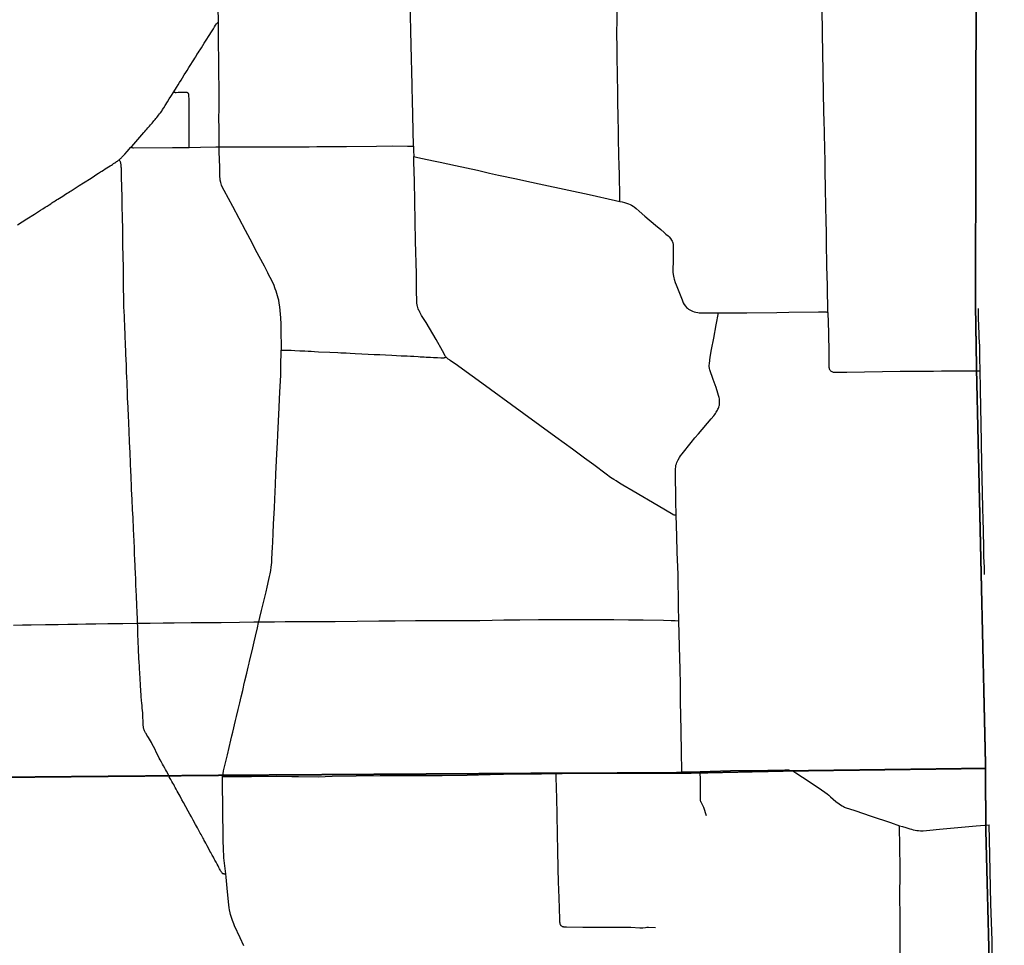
# Model space of a CAD drawing. Header units: feet. Extents: x 2113747 to 2516209, y 960708 to 1356798.
# Tile 88 of 92: x 2363337 to 2380505, y 1192273 to 1208400. Entities that reach past the tile are written whole.
import ezdxf

# ---------------------------------------------------------------- set-up
doc = ezdxf.new("R2010")
doc.units = ezdxf.units.FT
doc.header["$LTSCALE"] = 20
doc.header["$MEASUREMENT"] = 0
doc.linetypes.add('OhDOT_USTN3', pattern=[0.22, 0.165, -0.055])
for name, color, linetype in [('GM_X_Adjacent_County', 251, 'OhDOT_USTN3'), ('GM_X_County', 251, 'OhDOT_USTN3'), ('GM_X_County_Road', 3, 'Continuous'), ('GM_X_Township', 251, 'OhDOT_USTN3'), ('GM_X_Township_Road', 4, 'Continuous'), ('GM_X_Township_Subdivision', 4, 'Continuous')]:
    doc.layers.add(name, color=color, linetype=linetype)

msp = doc.modelspace()

# ---------------------------------------------------------------- linework, layer by layer
at = {"layer": 'GM_X_Adjacent_County', "flags": 128}
msp.add_lwpolyline([(2484046, 1279851), (2487984, 1279948), (2488245, 1279956), (2489951, 1280020), (2497406, 1280301), (2508226, 1280716), (2508400, 1280722), (2511362, 1280834), (2511402, 1278992), (2511651, 1267387), (2511802, 1260388), (2511853, 1258032), (2511912, 1255330), (2511951, 1253456), (2512010, 1250592), (2512101, 1246172), (2512230, 1239911), (2512292, 1236891), (2512353, 1234371), (2512465, 1230387), (2512571, 1226651), (2512594, 1225202), (2512630, 1223723), (2512651, 1222857), (2512655, 1222660), (2512653, 1222387), (2512690, 1221236), (2512712, 1220325), (2512903, 1212315), (2513077, 1204484), (2513180, 1199820), (2513219, 1198046), (2513416, 1189169), (2513462, 1187239), (2513501, 1185556), (2513514, 1184984), (2513530, 1184327), (2513546, 1183622), (2513555, 1183225), (2513567, 1182726), (2513578, 1182260), (2513588, 1181821), (2513593, 1181627), (2513617, 1180939), (2513628, 1180521), (2513670, 1179740), (2513676, 1179494), (2513699, 1179041), (2513739, 1174780), (2513796, 1172613), (2513885, 1169327), (2513930, 1167379), (2513942, 1166454), (2513947, 1166127), (2513953, 1165987), (2514002, 1164246), (2514041, 1162151), (2514063, 1161131), (2514138, 1157427), (2514238, 1151848), (2514283, 1149331), (2514318, 1147339), (2510324, 1147267), (2506689, 1147200), (2506258, 1147195), (2500522, 1147082), (2496768, 1147012), (2496130, 1147000), (2495470, 1146984), (2492871, 1146938), (2489784, 1146884), (2488775, 1146866), (2487813, 1146848), (2487526, 1146842), (2486294, 1146820), (2485346, 1146802), (2481592, 1146776), (2481240, 1146773), (2480562, 1146753), (2479591, 1146751), (2479217, 1146735), (2477862, 1146726), (2477431, 1146718), (2477075, 1146717), (2476719, 1146718), (2475598, 1146706), (2475461, 1146714), (2474029, 1146683), (2472669, 1146652), (2471852, 1146646), (2471569, 1146639), (2471535, 1146638), (2471501, 1146638), (2471224, 1146630), (2470854, 1146632), (2470658, 1146630), (2470516, 1146626), (2469250, 1146608), (2468903, 1146602), (2468501, 1146594), (2461815, 1146508), (2461446, 1146481), (2459610, 1146457), (2456023, 1146410), (2454902, 1146395), (2454737, 1146393), (2454401, 1146388), (2454115, 1146384), (2453860, 1146380), (2452179, 1146359), (2450952, 1146363), (2450451, 1146366), (2450051, 1146346), (2449776, 1146343), (2449101, 1146335), (2445581, 1146287), (2444666, 1146263), (2444274, 1146267), (2443037, 1146236), (2442911, 1146233), (2439879, 1146170), (2434890, 1146115), (2433884, 1146098), (2431940, 1146079), (2431501, 1146076), (2430211, 1146047), (2421201, 1145935), (2418971, 1145882), (2418652, 1145879), (2418494, 1145897), (2413179, 1145801), (2412897, 1145794), (2407758, 1145683), (2403523, 1145588), (2398484, 1145471), (2393911, 1145372), (2391157, 1145315), (2390674, 1145305), (2390179, 1145300), (2388382, 1145259), (2383055, 1145188), (2382496, 1145180), (2381158, 1145150), (2381034, 1152023), (2381026, 1152330), (2380892, 1156694), (2380878, 1157552), (2380824, 1161039), (2380824, 1161382), (2380771, 1165044), (2380746, 1166807), (2380682, 1170163), (2380463, 1181823), (2380419, 1184193), (2380412, 1186569), (2380359, 1187412), (2380181, 1194352), (2380179, 1195356), (2380022, 1202249), (2380003, 1203413), (2380014, 1209139), (2379833, 1216178), (2379742, 1219374), (2379735, 1219826), (2379690, 1223029), (2379605, 1226364), (2379498, 1231510), (2379428, 1236058), (2379404, 1237933), (2379296, 1246319), (2379253, 1249553), (2379228, 1251500), (2378972, 1263471), (2378866, 1269735), (2378873, 1270911), (2378754, 1276290), (2378707, 1279034), (2386863, 1279126), (2391602, 1279179), (2395356, 1279222), (2405728, 1279339), (2405824, 1279340), (2411190, 1279400), (2413131, 1279426), (2415745, 1279455), (2423663, 1279533), (2431554, 1279611), (2434345, 1279639), (2436880, 1279651), (2440308, 1279667), (2444698, 1279689), (2448154, 1279679), (2451685, 1279695), (2455533, 1279713), (2458209, 1279725), (2458287, 1279726), (2465937, 1279754), (2471340, 1279774), (2476122, 1279790), (2478782, 1279799), (2482992, 1279825), (2484046, 1279851)], dxfattribs=at)
at = {"layer": 'GM_X_County', "flags": 128}
msp.add_lwpolyline([(2353397, 1222451), (2356858, 1222526), (2358764, 1222568), (2364180, 1222723), (2365829, 1222755), (2369645, 1222836), (2372194, 1222881), (2374472, 1222924), (2379690, 1223029), (2379735, 1219826), (2379742, 1219374), (2379833, 1216178), (2380014, 1209139), (2380003, 1203413), (2380022, 1202249), (2380179, 1195356), (2380181, 1194352), (2380359, 1187412), (2380412, 1186569), (2380419, 1184193), (2380463, 1181823), (2380682, 1170163), (2380746, 1166807), (2380771, 1165044), (2380824, 1161382), (2380824, 1161039), (2380878, 1157552), (2380892, 1156694), (2381026, 1152330), (2381034, 1152023), (2381158, 1145150), (2381235, 1140057), (2381269, 1137568), (2381334, 1132856), (2381336, 1132676), (2381343, 1132210), (2381380, 1130882), (2381388, 1130504), (2381409, 1129491), (2381422, 1128859), (2381524, 1123853), (2381544, 1122872), (2381624, 1118858), (2381679, 1116097), (2382044, 1104151), (2382074, 1096083), (2382125, 1091787), (2380307, 1091766), (2379221, 1091753), (2378988, 1091751), (2374063, 1091696), (2368829, 1091637), (2365146, 1091594), (2364291, 1091584), (2363494, 1091575), (2360811, 1091544), (2360599, 1091542), (2358848, 1091522), (2355371, 1091477), (2352195, 1091435), (2348514, 1091386), (2345661, 1091348), (2342697, 1091308), (2341799, 1091296), (2335157, 1091206), (2333216, 1091180), (2331837, 1091161), (2328725, 1091118), (2328615, 1091117), (2326938, 1091094), (2326732, 1091091), (2324108, 1091056), (2318107, 1090974), (2313863, 1090917), (2307056, 1090903), (2301402, 1090840), (2299895, 1090831), (2299145, 1090827), (2298147, 1090820), (2294565, 1090800), (2294190, 1090795), (2291695, 1090779), (2287536, 1090733), (2283974, 1090692), (2281184, 1090660), (2280571, 1090646), (2279737, 1090638), (2276111, 1090564), (2275965, 1090561), (2275354, 1090544), (2275300, 1090545), (2274067, 1090515), (2274049, 1092053), (2274045, 1093010), (2274019, 1094549), (2274003, 1096382), (2273944, 1101977), (2273923, 1103969), (2273928, 1105260), (2273895, 1107881), (2273890, 1108659), (2273892, 1109492), (2273890, 1109708), (2273889, 1109866), (2273885, 1110318), (2273884, 1110420), (2273881, 1110748), (2273878, 1111173), (2273872, 1111794), (2273868, 1112294), (2273861, 1113069), (2273860, 1113281), (2273857, 1113575), (2273857, 1113636), (2273852, 1114201), (2273851, 1114281), (2273848, 1114656), (2273845, 1115019), (2273878, 1116829), (2273877, 1118817), (2273859, 1119170), (2273866, 1121327), (2273809, 1124393), (2273800, 1125028), (2273794, 1125938), (2273794, 1126045), (2273791, 1126395), (2273784, 1127599), (2273782, 1127896), (2273782, 1128013), (2273776, 1128908), (2273762, 1131307), (2273735, 1134958), (2273727, 1137672), (2273708, 1143906), (2273707, 1144117), (2273652, 1147706), (2273648, 1148193), (2273645, 1148717), (2273636, 1149823), (2273632, 1150488), (2273596, 1155295), (2273585, 1158808), (2273560, 1160546), (2273539, 1163372), (2273486, 1167056), (2273465, 1168621), (2273462, 1168895), (2273426, 1173044), (2273428, 1173104), (2273415, 1174720), (2273392, 1176176), (2273394, 1176620), (2273384, 1177023), (2273358, 1177776), (2273351, 1179125), (2273359, 1179654), (2273321, 1182083), (2273216, 1187364), (2273164, 1190519), (2273176, 1191453), (2273228, 1192712), (2273152, 1195400), (2273193, 1198453), (2273071, 1206556), (2272991, 1215563), (2272975, 1216501), (2272977, 1217406), (2272968, 1218487), (2272962, 1219225), (2272959, 1219527), (2272955, 1219996), (2272952, 1220381), (2272949, 1220734), (2272946, 1221095), (2272941, 1221646), (2274226, 1221624), (2276584, 1221584), (2279436, 1221567), (2287284, 1221586), (2287634, 1221587), (2288155, 1221588), (2289133, 1221589), (2291838, 1221592), (2294724, 1221588), (2295595, 1221591), (2298613, 1221605), (2299175, 1221609), (2303374, 1221676), (2308426, 1221766), (2313088, 1221841), (2315600, 1221874), (2319071, 1221920), (2326584, 1222061), (2327982, 1222076), (2333341, 1222133), (2335682, 1222157), (2338510, 1222201), (2341239, 1222245), (2343737, 1222286), (2344324, 1222288), (2349300, 1222361), (2350843, 1222395), (2353397, 1222451)], dxfattribs=at)
at = {"layer": 'GM_X_County_Road', "flags": 128}
for points in [[(2366802, 1208360), (2366800, 1208619), (2366797, 1208826), (2366794, 1208883)], [(2366025, 1207145), (2366070, 1207217), (2366101, 1207266), (2366126, 1207306), (2366151, 1207347), (2366174, 1207385), (2366207, 1207438), (2366233, 1207479), (2366255, 1207514), (2366288, 1207567), (2366320, 1207617), (2366349, 1207664), (2366373, 1207702), (2366389, 1207728), (2366406, 1207756), (2366428, 1207791), (2366448, 1207823), (2366466, 1207851), (2366482, 1207876), (2366505, 1207912), (2366529, 1207951), (2366554, 1207990), (2366591, 1208046), (2366639, 1208123), (2366679, 1208186), (2366714, 1208241), (2366734, 1208275), (2366752, 1208306), (2366768, 1208331), (2366773, 1208337), (2366778, 1208342), (2366793, 1208353), (2366802, 1208360)], [(2366814, 1206183), (2366814, 1206271), (2366816, 1206390), (2366814, 1206514), (2366811, 1206671), (2366815, 1206861), (2366814, 1207006), (2366813, 1207210), (2366811, 1207476), (2366808, 1207711), (2366804, 1207980), (2366804, 1208116), (2366803, 1208200), (2366802, 1208360)], [(2365277, 1206177), (2365290, 1206192), (2365502, 1206433), (2365520, 1206454), (2365537, 1206473), (2365555, 1206494), (2365573, 1206515), (2365588, 1206532), (2365602, 1206547), (2365621, 1206569), (2365648, 1206600), (2365665, 1206620), (2365679, 1206636), (2365689, 1206647), (2365700, 1206660), (2365713, 1206677), (2365728, 1206696), (2365745, 1206717), (2365760, 1206736), (2365776, 1206758), (2365791, 1206779), (2365813, 1206809), (2365830, 1206835), (2365850, 1206865), (2365876, 1206904), (2365915, 1206969), (2365946, 1207019), (2365974, 1207063), (2366025, 1207145)], [(2365071, 1205960), (2365081, 1205968), (2365092, 1205978), (2365101, 1205986), (2365110, 1205994), (2365119, 1206003), (2365130, 1206014), (2365149, 1206034), (2365171, 1206058), (2365213, 1206106), (2365277, 1206177)], [(2367899, 1202645), (2367900, 1202655), (2367900, 1202775), (2367899, 1202890), (2367894, 1203093), (2367890, 1203208), (2367887, 1203267), (2367881, 1203335), (2367873, 1203400), (2367863, 1203464), (2367853, 1203512), (2367843, 1203550), (2367832, 1203591), (2367821, 1203629), (2367807, 1203672), (2367793, 1203713), (2367766, 1203786), (2367746, 1203828), (2367728, 1203866), (2367706, 1203910), (2367684, 1203950), (2367664, 1203988), (2367604, 1204105), (2367451, 1204391), (2367394, 1204498), (2367272, 1204726), (2367053, 1205144), (2366905, 1205422), (2366876, 1205477), (2366859, 1205520), (2366844, 1205563), (2366835, 1205603), (2366830, 1205689), (2366826, 1205846), (2366823, 1205947), (2366814, 1206117), (2366814, 1206183)], [(2363302, 1204826), (2363463, 1204928), (2363593, 1205010), (2363703, 1205080), (2363743, 1205106), (2363782, 1205131), (2363817, 1205154), (2363852, 1205176), (2363878, 1205194), (2363900, 1205207), (2363918, 1205219), (2363937, 1205231), (2363957, 1205244), (2363980, 1205259), (2364005, 1205274), (2364030, 1205290), (2364059, 1205308), (2364089, 1205328), (2364114, 1205344), (2364139, 1205359), (2364163, 1205375), (2364187, 1205390), (2364211, 1205405), (2364236, 1205421), (2364272, 1205444), (2364303, 1205464), (2364377, 1205511), (2364449, 1205557), (2364582, 1205642), (2364642, 1205680), (2364683, 1205707), (2364710, 1205724), (2364730, 1205737), (2364749, 1205749), (2364769, 1205762), (2364799, 1205781), (2364827, 1205799), (2364858, 1205819), (2364888, 1205837), (2364915, 1205854), (2364936, 1205868), (2364954, 1205880), (2364974, 1205893), (2364998, 1205909), (2365014, 1205920), (2365028, 1205929), (2365040, 1205937), (2365050, 1205944), (2365060, 1205951), (2365071, 1205960)], [(2374784, 1199766), (2374779, 1200012), (2374773, 1200526), (2374773, 1200553), (2374773, 1200578), (2374775, 1200602), (2374776, 1200614), (2374778, 1200626), (2374780, 1200636), (2374784, 1200650), (2374787, 1200661), (2374795, 1200685), (2374805, 1200709), (2374817, 1200734), (2374840, 1200772), (2374859, 1200800), (2374886, 1200836), (2375044, 1201032), (2375110, 1201112), (2375176, 1201187), (2375394, 1201446), (2375439, 1201501), (2375455, 1201521), (2375467, 1201537), (2375476, 1201550), (2375484, 1201562), (2375494, 1201579), (2375504, 1201596), (2375512, 1201612), (2375520, 1201630), (2375528, 1201652), (2375533, 1201670), (2375537, 1201685), (2375539, 1201698), (2375541, 1201715), (2375542, 1201729), (2375542, 1201742), (2375542, 1201763), (2375541, 1201777), (2375538, 1201794), (2375534, 1201816), (2375529, 1201834), (2375524, 1201854), (2375513, 1201892), (2375479, 1201992), (2375429, 1202134), (2375371, 1202299), (2375365, 1202322), (2375362, 1202335), (2375360, 1202347), (2375360, 1202359), (2375360, 1202373), (2375363, 1202408), (2375379, 1202522), (2375402, 1202651), (2375440, 1202854), (2375483, 1203084), (2375522, 1203294)], [(2367507, 1197908), (2367526, 1197987), (2367555, 1198108), (2367576, 1198197), (2367610, 1198337), (2367633, 1198429), (2367653, 1198515), (2367683, 1198647), (2367694, 1198701), (2367703, 1198743), (2367715, 1198804), (2367723, 1198863), (2367731, 1198940), (2367736, 1199009), (2367746, 1199212), (2367750, 1199294), (2367757, 1199454), (2367765, 1199612), (2367779, 1199897), (2367786, 1200044), (2367796, 1200303), (2367805, 1200487), (2367821, 1200831), (2367827, 1200942), (2367831, 1201028), (2367836, 1201168), (2367860, 1201643), (2367867, 1201790), (2367876, 1201908), (2367890, 1202207), (2367892, 1202359), (2367899, 1202645)], [(2374831, 1197927), (2374825, 1198181), (2374816, 1198741), (2374804, 1199119), (2374795, 1199401), (2374784, 1199766)], [(2366876, 1195213), (2366883, 1195258), (2366892, 1195310), (2366903, 1195359), (2366931, 1195475), (2366959, 1195593), (2367018, 1195849), (2367035, 1195920), (2367054, 1195989), (2367103, 1196190), (2367119, 1196257), (2367149, 1196379), (2367177, 1196496), (2367201, 1196600), (2367226, 1196714), (2367239, 1196769), (2367247, 1196806), (2367263, 1196882), (2367295, 1197016), (2367319, 1197118), (2367337, 1197190), (2367346, 1197223), (2367388, 1197401), (2367426, 1197559), (2367450, 1197660), (2367484, 1197804), (2367504, 1197895), (2367507, 1197908)], [(2374883, 1195294), (2374878, 1195654), (2374863, 1196314), (2374859, 1196479), (2374857, 1196821), (2374851, 1197081), (2374840, 1197477), (2374831, 1197927)], [(2366876, 1195213), (2366987, 1195213), (2367382, 1195214), (2367821, 1195217), (2368083, 1195216), (2368198, 1195215), (2368541, 1195211), (2368784, 1195220), (2369621, 1195229), (2369931, 1195234), (2370225, 1195233), (2370704, 1195232), (2371142, 1195240), (2371539, 1195249), (2372013, 1195259), (2372436, 1195263), (2372686, 1195267)], [(2372686, 1195267), (2372796, 1195268), (2373233, 1195276), (2373581, 1195280), (2373757, 1195281), (2373916, 1195283), (2374317, 1195284), (2374787, 1195292), (2374883, 1195294)], [(2374883, 1195294), (2375066, 1195296), (2375205, 1195300)], [(2375205, 1195300), (2375731, 1195318), (2376381, 1195324), (2376681, 1195330), (2376716, 1195329), (2376742, 1195328), (2376759, 1195325)], [(2376759, 1195325), (2376788, 1195320), (2376813, 1195311), (2376834, 1195299), (2376869, 1195280), (2376988, 1195204), (2377279, 1195008), (2377416, 1194910), (2377444, 1194888), (2377474, 1194862), (2377569, 1194781), (2377623, 1194738), (2377651, 1194719), (2377678, 1194702), (2377701, 1194689), (2377719, 1194681), (2377732, 1194675), (2377899, 1194620), (2378185, 1194524), (2378523, 1194410), (2378679, 1194354)], [(2366931, 1193517), (2366904, 1193748), (2366899, 1193799), (2366894, 1193849), (2366890, 1193921), (2366884, 1194136), (2366878, 1194648), (2366873, 1195107), (2366873, 1195144), (2366874, 1195181), (2366876, 1195213)], [(2378679, 1194354), (2378732, 1194341), (2378786, 1194326), (2378856, 1194304), (2378886, 1194295), (2378918, 1194287), (2378948, 1194280), (2378980, 1194274), (2379011, 1194271), (2379044, 1194269), (2379068, 1194269), (2379093, 1194270), (2379208, 1194279), (2379375, 1194298), (2379756, 1194331), (2380015, 1194354), (2380242, 1194374)], [(2367245, 1192266), (2367182, 1192402), (2367084, 1192615), (2367070, 1192646), (2367057, 1192678), (2367048, 1192703), (2367040, 1192724), (2367023, 1192777), (2367014, 1192809), (2367005, 1192841), (2366996, 1192890), (2366990, 1192928), (2366984, 1192977), (2366963, 1193205), (2366938, 1193459), (2366931, 1193517)]]:
    msp.add_lwpolyline(points, dxfattribs=at)
at = {"layer": 'GM_X_Township', "flags": 128}
for points in [[(2353397, 1222451), (2356858, 1222526), (2358764, 1222568), (2364180, 1222723), (2365829, 1222755), (2369645, 1222836), (2372194, 1222881), (2374472, 1222924), (2379690, 1223029), (2379735, 1219826), (2379742, 1219374), (2379833, 1216178), (2380014, 1209139), (2380003, 1203413), (2380022, 1202249), (2380179, 1195356), (2376656, 1195310), (2375116, 1195276), (2374836, 1195272), (2372692, 1195272), (2366875, 1195235), (2365880, 1195226), (2359057, 1195164), (2357966, 1195170), (2357548, 1195159), (2354856, 1195134), (2353908, 1195164), (2353892, 1195968), (2353885, 1196280), (2353880, 1196527), (2353876, 1196719), (2353851, 1197693), (2353833, 1198882), (2353829, 1198960), (2353831, 1199153), (2353819, 1199782), (2353821, 1200258), (2353808, 1201121), (2353792, 1201872), (2353781, 1202403), (2353645, 1208790), (2353657, 1209132), (2353654, 1209648), (2353508, 1216821), (2353397, 1222451)], [(2353908, 1195164), (2354856, 1195134), (2357548, 1195159), (2357966, 1195170), (2359057, 1195164), (2365880, 1195226), (2366875, 1195235), (2372692, 1195272), (2374836, 1195272), (2375116, 1195276), (2376656, 1195310), (2380179, 1195356), (2380181, 1194352), (2380359, 1187412), (2380375, 1186529), (2380419, 1184193), (2380463, 1181823), (2380682, 1170163), (2354256, 1169691), (2354064, 1181403), (2354040, 1184708), (2354011, 1187062), (2353946, 1190014), (2353908, 1195164)]]:
    msp.add_lwpolyline(points, dxfattribs=at)
at = {"layer": 'GM_X_Township_Road', "flags": 128}
for points in [[(2370202, 1206197), (2370185, 1207004), (2370179, 1207201), (2370178, 1207268), (2370166, 1207950), (2370148, 1208728), (2370145, 1208822), (2370138, 1209134)], [(2373799, 1205234), (2373800, 1205257), (2373800, 1205282), (2373799, 1205450), (2373797, 1205564), (2373796, 1205584), (2373793, 1205736), (2373791, 1205826), (2373789, 1205904), (2373786, 1205990), (2373770, 1206775), (2373770, 1206811), (2373769, 1206864), (2373767, 1206958), (2373765, 1207126), (2373761, 1207440), (2373757, 1207754), (2373756, 1207823), (2373754, 1207918), (2373752, 1208154), (2373753, 1208407), (2373742, 1208915), (2373743, 1209127), (2373743, 1209168)], [(2377426, 1203300), (2377426, 1203314), (2377420, 1203741), (2377415, 1203964), (2377413, 1204076), (2377410, 1204236), (2377407, 1204397), (2377402, 1204650), (2377397, 1204936), (2377394, 1205100), (2377388, 1205503), (2377384, 1205720), (2377379, 1205936), (2377374, 1206156), (2377368, 1206412), (2377362, 1206665), (2377361, 1206766), (2377353, 1207167), (2377346, 1207452), (2377340, 1207865), (2377335, 1208115), (2377333, 1208266), (2377324, 1208742)], [(2365277, 1206177), (2365286, 1206175), (2365300, 1206171), (2365308, 1206169), (2365316, 1206168), (2365324, 1206168), (2366001, 1206172), (2366295, 1206176)], [(2366295, 1206176), (2366490, 1206179), (2366756, 1206183)], [(2366756, 1206183), (2366775, 1206183), (2366814, 1206183)], [(2366814, 1206183), (2366998, 1206184), (2367220, 1206183), (2367669, 1206183), (2368026, 1206186), (2368384, 1206187), (2368516, 1206188), (2369033, 1206193), (2369558, 1206198), (2369834, 1206201), (2370099, 1206199), (2370202, 1206197)], [(2370202, 1206197), (2370205, 1206120), (2370210, 1206014)], [(2365393, 1197885), (2365391, 1197954), (2365386, 1198076), (2365381, 1198194), (2365374, 1198361), (2365365, 1198548), (2365362, 1198634), (2365355, 1198773), (2365352, 1198838), (2365349, 1198896), (2365345, 1198984), (2365340, 1199101), (2365337, 1199196), (2365331, 1199317), (2365322, 1199522), (2365314, 1199719), (2365307, 1199866), (2365299, 1200039), (2365289, 1200214), (2365286, 1200302), (2365282, 1200393), (2365280, 1200458), (2365277, 1200521), (2365271, 1200675), (2365263, 1200858), (2365254, 1201039), (2365245, 1201239), (2365240, 1201363), (2365233, 1201516), (2365228, 1201615), (2365227, 1201659), (2365224, 1201711), (2365220, 1201824), (2365217, 1201916), (2365212, 1202033), (2365209, 1202089), (2365206, 1202161), (2365202, 1202272), (2365198, 1202387), (2365191, 1202569), (2365189, 1202612), (2365187, 1202658), (2365185, 1202702), (2365183, 1202758), (2365181, 1202797), (2365179, 1202834), (2365178, 1202875), (2365176, 1202909), (2365175, 1202954), (2365173, 1203006), (2365170, 1203089), (2365166, 1203162), (2365163, 1203240), (2365159, 1203309), (2365156, 1203404), (2365154, 1203475), (2365153, 1203522), (2365152, 1203588), (2365150, 1203686), (2365149, 1203809), (2365147, 1203915), (2365145, 1204081), (2365142, 1204274), (2365138, 1204479), (2365133, 1204741), (2365129, 1204963), (2365125, 1205139), (2365122, 1205308), (2365119, 1205490), (2365115, 1205659), (2365110, 1205814), (2365109, 1205832), (2365109, 1205848), (2365107, 1205862), (2365106, 1205876), (2365103, 1205888), (2365101, 1205898), (2365099, 1205907), (2365096, 1205915), (2365093, 1205924), (2365089, 1205932), (2365084, 1205941), (2365078, 1205950), (2365071, 1205960)], [(2370210, 1206014), (2370258, 1206005), (2370334, 1205990), (2370580, 1205935), (2370669, 1205916)], [(2370773, 1202522), (2370769, 1202527), (2370764, 1202534), (2370758, 1202544), (2370710, 1202630), (2370597, 1202828), (2370422, 1203124), (2370346, 1203247), (2370326, 1203281), (2370314, 1203304), (2370306, 1203320), (2370299, 1203335), (2370286, 1203363), (2370278, 1203388), (2370273, 1203406), (2370269, 1203423), (2370267, 1203435), (2370264, 1203460), (2370262, 1203480), (2370261, 1203506), (2370259, 1203665), (2370254, 1203971), (2370240, 1204542), (2370234, 1204892), (2370221, 1205587), (2370212, 1205923), (2370210, 1206014)], [(2370669, 1205916), (2370938, 1205858), (2371319, 1205776), (2371529, 1205729), (2371687, 1205692), (2371998, 1205626), (2372179, 1205588), (2372477, 1205523), (2373265, 1205354), (2373725, 1205251), (2373799, 1205234)], [(2373799, 1205234), (2373840, 1205225), (2373884, 1205214), (2373919, 1205205), (2373953, 1205194), (2373980, 1205183), (2374005, 1205169), (2374033, 1205152), (2374054, 1205137), (2374086, 1205110), (2374136, 1205067), (2374238, 1204979), (2374425, 1204819), (2374514, 1204742), (2374572, 1204693), (2374605, 1204666), (2374643, 1204635), (2374661, 1204618), (2374686, 1204587), (2374704, 1204559), (2374714, 1204543), (2374719, 1204532), (2374725, 1204510), (2374731, 1204482), (2374733, 1204456), (2374734, 1204414), (2374733, 1204348), (2374729, 1204151), (2374728, 1204086), (2374727, 1204040), (2374728, 1204000), (2374730, 1203960), (2374735, 1203931), (2374741, 1203905), (2374749, 1203878), (2374767, 1203822), (2374783, 1203779), (2374886, 1203520), (2374908, 1203469), (2374925, 1203437), (2374944, 1203410), (2374963, 1203388), (2374980, 1203372), (2374998, 1203358), (2375020, 1203344), (2375043, 1203331), (2375067, 1203321), (2375098, 1203310), (2375127, 1203303), (2375159, 1203297), (2375185, 1203294), (2375201, 1203294), (2375285, 1203292), (2375324, 1203292), (2375393, 1203293), (2375522, 1203294)], [(2375522, 1203294), (2375719, 1203295), (2376014, 1203295), (2376539, 1203301), (2376748, 1203305), (2377264, 1203310), (2377381, 1203310), (2377399, 1203308), (2377411, 1203306), (2377426, 1203300)], [(2377426, 1203300), (2377438, 1202942), (2377443, 1202592), (2377447, 1202461), (2377448, 1202395), (2377448, 1202344), (2377450, 1202328), (2377453, 1202315), (2377459, 1202303), (2377466, 1202292), (2377475, 1202283), (2377486, 1202275), (2377500, 1202268), (2377519, 1202261), (2377544, 1202258), (2377569, 1202257), (2377758, 1202261), (2378692, 1202276), (2378878, 1202275), (2379271, 1202276), (2379409, 1202281), (2379776, 1202284), (2380045, 1202283), (2380085, 1202283)], [(2380085, 1202283), (2380081, 1202515), (2380079, 1202600), (2380076, 1202711), (2380069, 1202862), (2380067, 1202900), (2380066, 1202932), (2380061, 1203053), (2380060, 1203096), (2380058, 1203168), (2380054, 1203350), (2380056, 1203371)], [(2367899, 1202645), (2367911, 1202645), (2367961, 1202644), (2368006, 1202644), (2368073, 1202640), (2368136, 1202637), (2368222, 1202632), (2368307, 1202628), (2368369, 1202625), (2368420, 1202622), (2368475, 1202619), (2368548, 1202615), (2368745, 1202605), (2368882, 1202599), (2368939, 1202596), (2368983, 1202594), (2369032, 1202593), (2369100, 1202590), (2369185, 1202586), (2369302, 1202580), (2369411, 1202574), (2369519, 1202569), (2369615, 1202564), (2369716, 1202559), (2369827, 1202554), (2369909, 1202550), (2369986, 1202546), (2370047, 1202543), (2370092, 1202541), (2370150, 1202538), (2370207, 1202535), (2370287, 1202530), (2370320, 1202528), (2370345, 1202526), (2370387, 1202524), (2370424, 1202522), (2370460, 1202521), (2370501, 1202519), (2370553, 1202516), (2370574, 1202515), (2370599, 1202514), (2370622, 1202512), (2370679, 1202510), (2370725, 1202510), (2370736, 1202511), (2370744, 1202513), (2370755, 1202516), (2370773, 1202522)], [(2374784, 1199766), (2374768, 1199767), (2374761, 1199768), (2374757, 1199768), (2374754, 1199769), (2374746, 1199770), (2374739, 1199773), (2374734, 1199775), (2374727, 1199778), (2374471, 1199932), (2374032, 1200186), (2373853, 1200292), (2373797, 1200325), (2373736, 1200363), (2373694, 1200389), (2373637, 1200426), (2373563, 1200480), (2373349, 1200642), (2373184, 1200762), (2372975, 1200916), (2372688, 1201125), (2372128, 1201533), (2371334, 1202111), (2371123, 1202266), (2370972, 1202376), (2370841, 1202463), (2370829, 1202471), (2370818, 1202480), (2370810, 1202486), (2370801, 1202493), (2370790, 1202503), (2370785, 1202507), (2370782, 1202511), (2370777, 1202517), (2370773, 1202522)], [(2380162, 1198735), (2380157, 1198853), (2380151, 1199047), (2380150, 1199181), (2380142, 1199509), (2380139, 1199683), (2380133, 1199903), (2380126, 1200148), (2380116, 1200666), (2380102, 1201375), (2380097, 1201626), (2380089, 1201979), (2380085, 1202283)], [(2363229, 1197853), (2363387, 1197856), (2363537, 1197859), (2363788, 1197863), (2364008, 1197865), (2364174, 1197867), (2364346, 1197870), (2364489, 1197872), (2364664, 1197875), (2364875, 1197878), (2365135, 1197882), (2365393, 1197885)], [(2365393, 1197885), (2365611, 1197887), (2365837, 1197890), (2366028, 1197891), (2366327, 1197895), (2366610, 1197897), (2366852, 1197898), (2367170, 1197903), (2367418, 1197908), (2367471, 1197908), (2367507, 1197908)], [(2365878, 1195337), (2365867, 1195358), (2365845, 1195397), (2365828, 1195428), (2365810, 1195463), (2365789, 1195503), (2365772, 1195534), (2365748, 1195583), (2365725, 1195628), (2365691, 1195695), (2365649, 1195778), (2365635, 1195805), (2365618, 1195835), (2365603, 1195862), (2365585, 1195891), (2365573, 1195910), (2365557, 1195937), (2365541, 1195963), (2365532, 1195977), (2365524, 1195989), (2365519, 1195999), (2365513, 1196011), (2365506, 1196027), (2365503, 1196038), (2365500, 1196047), (2365498, 1196056), (2365496, 1196067), (2365494, 1196079), (2365492, 1196111), (2365488, 1196176), (2365485, 1196250), (2365482, 1196316), (2365478, 1196368), (2365475, 1196400), (2365472, 1196429), (2365470, 1196456), (2365467, 1196485), (2365458, 1196604), (2365456, 1196630), (2365453, 1196657), (2365451, 1196686), (2365449, 1196714), (2365447, 1196740), (2365446, 1196770), (2365444, 1196804), (2365442, 1196845), (2365440, 1196881), (2365437, 1196932), (2365433, 1197003), (2365431, 1197042), (2365429, 1197065), (2365427, 1197092), (2365425, 1197123), (2365424, 1197156), (2365422, 1197187), (2365419, 1197224), (2365417, 1197255), (2365414, 1197296), (2365412, 1197334), (2365411, 1197374), (2365409, 1197430), (2365407, 1197473), (2365406, 1197529), (2365403, 1197598), (2365400, 1197666), (2365397, 1197751), (2365395, 1197833), (2365393, 1197885)], [(2367507, 1197908), (2367521, 1197908), (2367574, 1197907), (2367782, 1197910), (2367964, 1197912), (2368116, 1197913), (2368394, 1197914), (2368836, 1197917), (2369223, 1197921), (2369597, 1197925), (2369886, 1197927), (2370236, 1197930), (2370469, 1197933), (2370707, 1197934), (2371358, 1197934), (2371576, 1197938), (2371779, 1197941), (2372056, 1197945), (2372381, 1197947), (2372630, 1197949), (2372952, 1197949), (2373261, 1197950), (2373499, 1197950), (2373694, 1197948), (2373950, 1197946), (2374208, 1197941), (2374560, 1197936), (2374694, 1197933), (2374764, 1197930), (2374831, 1197927)], [(2365938, 1195226), (2365930, 1195242), (2365896, 1195305), (2365878, 1195337)], [(2366931, 1193517), (2366913, 1193516), (2366907, 1193515), (2366901, 1193515), (2366895, 1193516), (2366889, 1193517), (2366884, 1193519), (2366880, 1193521), (2366875, 1193524), (2366871, 1193527), (2366866, 1193531), (2366860, 1193539), (2366855, 1193547), (2366849, 1193557), (2366841, 1193572), (2366833, 1193586), (2366823, 1193605), (2366810, 1193629), (2366797, 1193655), (2366778, 1193688), (2366761, 1193719), (2366741, 1193754), (2366727, 1193780), (2366714, 1193806), (2366704, 1193824), (2366693, 1193843), (2366681, 1193865), (2366668, 1193890), (2366655, 1193914), (2366634, 1193954), (2366604, 1194008), (2366582, 1194051), (2366567, 1194081), (2366556, 1194101), (2366546, 1194120), (2366533, 1194144), (2366521, 1194166), (2366512, 1194182), (2366500, 1194203), (2366487, 1194227), (2366474, 1194251), (2366460, 1194276), (2366437, 1194318), (2366405, 1194376), (2366365, 1194451), (2366334, 1194509), (2366306, 1194558), (2366276, 1194611), (2366234, 1194686), (2366194, 1194761), (2366166, 1194810), (2366133, 1194871), (2366102, 1194927), (2366086, 1194956), (2366067, 1194992), (2366051, 1195020), (2366039, 1195043), (2366023, 1195072), (2366008, 1195099), (2365991, 1195129), (2365975, 1195159), (2365962, 1195182), (2365946, 1195211), (2365938, 1195226)], [(2372686, 1195267), (2372688, 1195203), (2372695, 1194831), (2372704, 1194565), (2372710, 1194189), (2372713, 1193938), (2372722, 1193604), (2372729, 1193377), (2372739, 1193098), (2372747, 1192727), (2372748, 1192705), (2372750, 1192682), (2372753, 1192663), (2372755, 1192655), (2372757, 1192648), (2372761, 1192636), (2372765, 1192629), (2372769, 1192623), (2372775, 1192616), (2372782, 1192610)], [(2375314, 1194529), (2375265, 1194673), (2375260, 1194684), (2375253, 1194696), (2375217, 1194764), (2375214, 1194771), (2375211, 1194781), (2375209, 1194791), (2375209, 1194898), (2375208, 1195144), (2375205, 1195300)], [(2380303, 1191860), (2380302, 1191877), (2380291, 1192357), (2380272, 1192994), (2380259, 1193565), (2380254, 1193849), (2380242, 1194374)], [(2378692, 1192120), (2378689, 1192414), (2378689, 1192811), (2378686, 1193100), (2378687, 1193559), (2378682, 1194058), (2378677, 1194281), (2378677, 1194316), (2378679, 1194354)], [(2372782, 1192610), (2372782, 1192610), (2372790, 1192605), (2372796, 1192602), (2372804, 1192600), (2372811, 1192598), (2372821, 1192597), (2372835, 1192596), (2372871, 1192595), (2373156, 1192591), (2373537, 1192591), (2373918, 1192589), (2373996, 1192586), (2374152, 1192580), (2374201, 1192580), (2374247, 1192584), (2374272, 1192586), (2374301, 1192586), (2374421, 1192584)]]:
    msp.add_lwpolyline(points, dxfattribs=at)
at = {"layer": 'GM_X_Township_Subdivision', "flags": 128}
for points in [[(2366025, 1207145), (2366031, 1207140), (2366037, 1207136), (2366042, 1207135), (2366047, 1207134), (2366055, 1207133), (2366067, 1207133), (2366103, 1207135), (2366160, 1207136), (2366194, 1207138), (2366207, 1207138), (2366217, 1207138), (2366228, 1207138), (2366236, 1207138), (2366244, 1207137), (2366249, 1207136), (2366254, 1207135), (2366260, 1207133), (2366264, 1207130), (2366269, 1207126), (2366273, 1207123), (2366277, 1207119), (2366280, 1207114)], [(2366295, 1206176), (2366295, 1206191), (2366295, 1206331), (2366294, 1206400), (2366294, 1206466), (2366294, 1206526), (2366294, 1206585), (2366294, 1206645), (2366294, 1206699), (2366293, 1206768), (2366293, 1206811), (2366292, 1206849), (2366292, 1206918), (2366291, 1206983), (2366290, 1207021), (2366289, 1207068), (2366289, 1207079), (2366288, 1207088), (2366287, 1207096), (2366286, 1207101), (2366283, 1207108), (2366280, 1207114)]]:
    msp.add_lwpolyline(points, dxfattribs=at)

doc.saveas('drawing.dxf')
